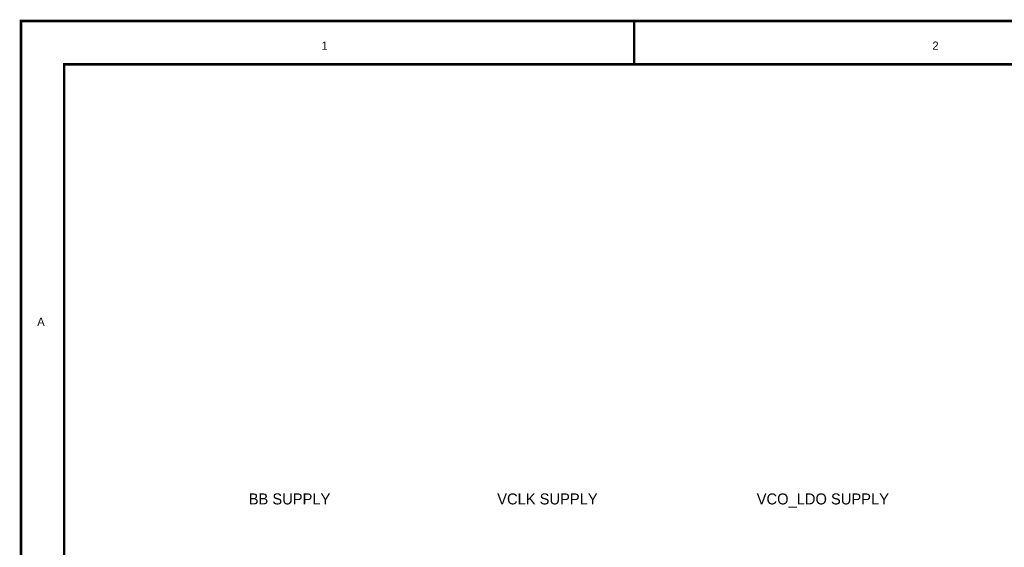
# Model space of a CAD drawing. Header units: inches. Extents: x 0 to 17, y 0 to 11.
# Tile 51 of 114: x 0 to 4.5, y 8.6 to 11. Entities that reach past the tile are written whole.
import ezdxf

# ---------------------------------------------------------------- set-up
doc = ezdxf.new("R2010")
doc.units = ezdxf.units.IN
doc.header["$MEASUREMENT"] = 0
doc.layers.add('Sheet', color=255, linetype='Continuous')

msp = doc.modelspace()

# ---------------------------------------------------------------- linework, layer by layer
at = {"layer": 'Sheet'}
for points in [[(0.0008, 11, 0.0118, 0.0118, 0), (17, 11, 0.0118, 0.0118, 0), (17, 0, 0.0118, 0.0118, 0), (0.0008, 0, 0.0118, 0.0118, 0), (0.0008, 11, 0.0118, 0.0118, 0)], [(0.0008, 11, 0.0039, 0.0039, 0), (0.0008, 0, 0.0039, 0.0039, 0), (17, 0, 0.0039, 0.0039, 0), (17, 11, 0.0039, 0.0039, 0), (0.0008, 11, 0.0039, 0.0039, 0), (0.0008, 11, 0.0039, 0.0039, 0)], [(0.2006, 10.7994, 0.0118, 0.0118, 0), (16.8002, 10.7994, 0.0118, 0.0118, 0), (16.8002, 0.1998, 0.0118, 0.0118, 0), (0.2006, 0.1998, 0.0118, 0.0118, 0), (0.2006, 10.7994, 0.0118, 0.0118, 0)], [(0.2006, 10.7994, 0.0039, 0.0039, 0), (0.2006, 0.1998, 0.0039, 0.0039, 0), (16.8002, 0.1998, 0.0039, 0.0039, 0), (16.8002, 10.7994, 0.0039, 0.0039, 0), (0.2006, 10.7994, 0.0039, 0.0039, 0), (0.2006, 10.7994, 0.0039, 0.0039, 0)]]:
    msp.add_lwpolyline(points, format="xyseb", close=True, dxfattribs=at)
for points in [[(0.0008, 11, 0.0118, 0.0118, 0), (0.2006, 11, 0.0118, 0.0118, 0)], [(2.8339, 11, 0.0118, 0.0118, 0), (2.8339, 10.7998, 0.0118, 0.0118, 0)]]:
    msp.add_lwpolyline(points, format="xyseb", dxfattribs=at)

# ---------------------------------------------------------------- texts
for s, height, p in [('1', 0.0381, (1.3892, 10.8668)), ('2', 0.0381, (4.2119, 10.8668)), ('A', 0.0381, (0.0761, 9.5917)), ('BB SUPPLY', 0.05075, (1.053, 8.767)), ('VCLK SUPPLY', 0.05075, (2.2011, 8.767)), ('VCO_LDO SUPPLY', 0.05075, (3.4, 8.767))]:
    msp.add_text(s, height=height, dxfattribs=at).set_placement(p)

doc.saveas('drawing.dxf')
